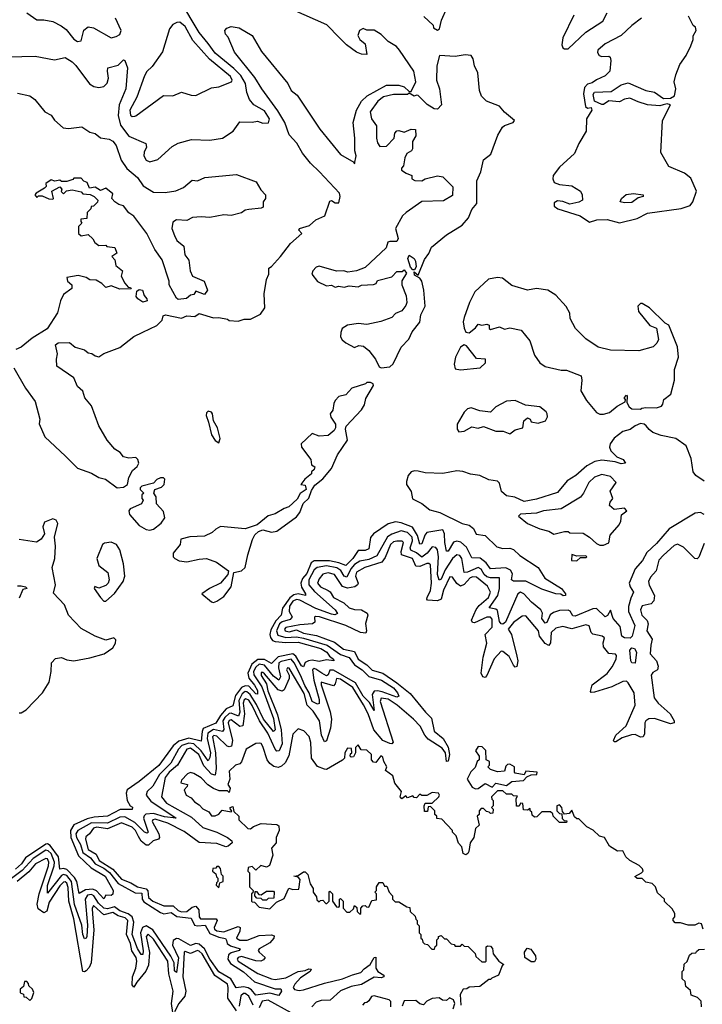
# Model space of a CAD drawing. Extents: x 2604950 to 2749250, y 940531 to 1028284.
# Tile 131 of 220: x 2671288 to 2675155, y 977790 to 983367. Entities that reach past the tile are written whole.
import ezdxf

# ---------------------------------------------------------------- set-up
doc = ezdxf.new("R2010")
doc.units = 0

msp = doc.modelspace()

# ---------------------------------------------------------------- linework, layer by layer
at = {"layer": '0CON05XD'}
for points in [[(2671225, 983156.4), (2671375, 983160), (2671485, 983140), (2671545, 983152), (2671585, 983127.5), (2671605, 983107.5), (2671683.3, 983003.3), (2671708.3, 982988.3), (2671735, 982981.9), (2671765, 982989.2), (2671783, 983007), (2671790.8, 983035), (2671784.1, 983075.9), (2671787.5, 983095), (2671845, 983110), (2671875, 983140), (2671882.5, 983135), (2671898.8, 983095), (2671889.4, 982975), (2671851.2, 982885), (2671845.3, 982825), (2671858.7, 982768.7), (2671905, 982706.5), (2672002.5, 982665), (2672006.7, 982645), (2671993, 982617), (2671990, 982595), (2672005, 982570.8), (2672025, 982561.4), (2672070, 982575), (2672152.1, 982647.9), (2672185, 982668), (2672261.7, 982688.3), (2672364.5, 982684.5), (2672436.2, 982695), (2672496.7, 982735), (2672535, 982787.5), (2672605, 982786.2), (2672635, 982792.5), (2672665, 982780), (2672696.9, 982783.1), (2672703.1, 982805), (2672675, 982850.6), (2672615, 982883.8), (2672588.8, 982915), (2672574.4, 982954.4), (2672566.9, 983005), (2672539.9, 983049.9), (2672501.2, 983091.2), (2672395, 983177.5), (2672355, 983232.7), (2672304.6, 983295), (2672195, 983480)], [(2671546.7, 980895), (2671615.8, 980825.8), (2671695, 980798.8), (2671735, 980774), (2671773.6, 980763.6), (2671840, 980715), (2671875, 980720), (2671897.5, 980735), (2671906.7, 980773.3), (2671926.4, 980813.6), (2671953, 980837), (2671962.5, 980855), (2671956.7, 980875), (2671945, 980886.2), (2671905, 980882.5), (2671875, 980890), (2671856.7, 980915), (2671827.5, 980935), (2671782.5, 980985), (2671736.1, 981066.1), (2671695, 981180), (2671657.5, 981225), (2671645, 981262.5), (2671615, 981290), (2671595, 981337.5), (2671498.8, 981405), (2671496.1, 981443.9), (2671501.2, 981475), (2671490, 981525), (2671505, 981537.5), (2671569.3, 981539.3), (2671602.3, 981512.3), (2671655, 981496.7), (2671675, 981480), (2671697, 981477), (2671715, 981462.5), (2671735, 981456.7), (2671765, 981476.7), (2671855, 981510.8), (2671935, 981572), (2671985, 981596.7), (2672065, 981634), (2672093.8, 981665), (2672101.2, 981688.8), (2672113.9, 981696.1), (2672205, 981676.7), (2672235, 981690), (2672280, 981685), (2672305, 981702.5), (2672385, 981677.5), (2672415, 981680), (2672465, 981670), (2672475, 981662.5), (2672525, 981660), (2672559.3, 981670.7), (2672595, 981670.8), (2672651.7, 981698.3), (2672676.2, 981735), (2672672.2, 981815), (2672685.5, 981895), (2672698.9, 981925), (2672700, 981960), (2672715, 981969.2), (2672765.3, 982024.7), (2672821.6, 982098.4), (2672886.2, 982155), (2672868.8, 982175), (2672873.3, 982185), (2672929.2, 982200.8), (2672965.8, 982234.2), (2673016.7, 982255), (2673045, 982338.8), (2673055, 982343.3), (2673075, 982330), (2673095, 982330), (2673103.9, 982366.1), (2673099.2, 982385), (2672986, 982505), (2672934.2, 982555), (2672890.3, 982610.3), (2672857.4, 982667.4), (2672814.3, 982714.3), (2672790.5, 982785), (2672750.2, 982850.2), (2672659.4, 982975), (2672620, 983040), (2672505, 983182), (2672468, 983268), (2672453.3, 983285), (2672450, 983305), (2672461.7, 983318.3), (2672485, 983327.5), (2672531.7, 983321.7), (2672605, 983277.5), (2672657, 983187), (2672806.2, 983005), (2672826.2, 982965), (2672860, 982940), (2672987.3, 982747.3), (2673105, 982603.8), (2673180, 982560), (2673185, 982550), (2673194, 982595), (2673185.8, 982625), (2673187.1, 982695), (2673176.1, 982783.9), (2673195.7, 982854.3), (2673225, 982906.2), (2673256.2, 982935), (2673365, 982996.7), (2673435, 982996.7), (2673465, 982986.2), (2673495, 982960), (2673505, 982960), (2673531.2, 983015), (2673520, 983075), (2673440, 983195), (2673422.5, 983215), (2673375, 983243.3), (2673335, 983282.5), (2673295, 983306.7), (2673255, 983306.7), (2673233.6, 983316.4), (2673213.6, 983306.4), (2673203, 983277), (2673214.1, 983254.1), (2673245, 983230), (2673255, 983170), (2673225, 983172.5), (2673195, 983183.3), (2673138.8, 983225), (2673100, 983265), (2673028.1, 983338.1), (2672771.7, 983451.7)], [(2673577.5, 983385), (2673630, 983335), (2673631.7, 983321.7), (2673655, 983307.5), (2673666.2, 983315), (2673678, 983365), (2673709.2, 983435)], [(2671327.5, 983405), (2671385, 983366.7), (2671425, 983366.2), (2671475, 983356.2), (2671522.9, 983332.9), (2671551.2, 983311.2), (2671595, 983256.2), (2671615, 983244), (2671635, 983247.5), (2671651.7, 983308.3), (2671675, 983326.2), (2671705, 983320), (2671805, 983264), (2671835, 983272), (2671855, 983283.3), (2671862, 983305), (2671830.8, 983375)], [(2674810, 983375), (2674755, 983333.8), (2674695, 983277.1), (2674605, 983230.8), (2674564, 983195), (2674561.7, 983181.7), (2674570, 983165), (2674585, 983157.5), (2674625, 983160), (2674632.5, 983155), (2674637.5, 983135), (2674631.2, 983075), (2674605, 983048.8), (2674555, 983026.2), (2674531.7, 983008.3), (2674505, 983001.2), (2674488, 982982), (2674482.7, 982947.3), (2674492.9, 982875), (2674505, 982865.5), (2674525, 982868.8), (2674529.5, 982855), (2674499.1, 982805), (2674497.1, 982735), (2674455.6, 982665), (2674431.8, 982608.2), (2674345, 982531.1), (2674310, 982485), (2674307.8, 982465), (2674315, 982444), (2674345, 982434), (2674415, 982425.6), (2674464, 982395), (2674474.2, 982375), (2674476.2, 982345), (2674455, 982332.5), (2674405, 982321.2), (2674365, 982336.9), (2674335, 982340.8), (2674315, 982330), (2674315, 982310), (2674335.6, 982295.6), (2674463.3, 982255), (2674515, 982220), (2674557.2, 982232.8), (2674615, 982234.5), (2674685, 982216.7), (2674785, 982241.4), (2674845, 982270.5), (2675035, 982297.8), (2675087.1, 982315), (2675100.5, 982335), (2675121.4, 982395), (2675089.1, 982469.1), (2675055, 982497.1), (2674965.7, 982535.7), (2674920, 982615), (2674928.9, 982795), (2674975.7, 982885), (2674955, 982890.9), (2674933.8, 982885)], [(2674427.6, 983392.4), (2674364, 983265), (2674360, 983225), (2674365, 983207.5), (2674375, 983201.2), (2674395, 983201.2), (2674495, 983296.2), (2674590.9, 983359.1), (2674615.8, 983405)], [(2674933.8, 982885), (2674915, 982878.9), (2674845, 982885.5), (2674790.7, 982900.7), (2674745, 982922.1), (2674715, 982917.5), (2674685, 982900.8), (2674625, 982907.3), (2674595, 982886.7), (2674585, 982886.2), (2674544.5, 982904.5), (2674537, 982943), (2674545, 982956), (2674639.5, 982960.5), (2674695, 982997.5), (2674735, 983010), (2674835, 982966.4), (2674885, 982957.1), (2674935, 982921.1), (2674975, 982922.5), (2674997.8, 982935), (2675004.4, 982975), (2674995.6, 983015), (2675004.2, 983055), (2675027.5, 983112.5), (2675063.8, 983165), (2675090.7, 983219.3), (2675102.5, 983255), (2675102.5, 983275), (2675120, 983305), (2675116.7, 983325), (2675104, 983334), (2675076.1, 983386.1)], [(2671925, 982819.2), (2671939.1, 982820.9), (2671945, 982822.9), (2672103.1, 982936.9), (2672155, 982936.2), (2672205, 982956.2), (2672258.8, 982938.8), (2672285, 982937.5), (2672375, 982980), (2672415, 982985.7), (2672488, 983015), (2672491.4, 983025), (2672482.2, 983045), (2672362.7, 983142.7), (2672268.3, 983248.3), (2672225, 983327.8), (2672195, 983353.8), (2672178.3, 983351.7), (2672155, 983338.8), (2672135.6, 983315), (2672096.2, 983185), (2672038.4, 983101.6), (2672007.4, 983072.6), (2671995, 983049.2), (2671951.3, 982928.7), (2671911.8, 982855), (2671915.6, 982825.6), (2671925, 982819.2)], [(2673335.9, 981395.9), (2673385, 981400), (2673402.7, 981417.3), (2673448.6, 981511.4), (2673493, 981557), (2673511.2, 981598.8), (2673555, 981653.3), (2673560, 981695), (2673584.4, 981745), (2673577.3, 981835), (2673566.7, 981885), (2673555, 981903.3), (2673525, 981920), (2673521.7, 981938.3), (2673545, 981920), (2673580.5, 982009.5), (2673605, 982043.3), (2673620.9, 982079.1), (2673705, 982147.8), (2673795, 982203.6), (2673829.5, 982245), (2673848.6, 982291.4), (2673878, 982325), (2673878.2, 982455), (2673900.4, 982505), (2673915, 982572.5), (2673957.5, 982605), (2673997.2, 982712.8), (2674022.7, 982757.3), (2674035, 982768.1), (2674082.5, 982785), (2674090, 982795), (2674033.4, 982843.4), (2674005, 982877.5), (2673932.5, 982905), (2673903.8, 982933.8), (2673892.3, 982965), (2673883.5, 983065), (2673863.6, 983105), (2673856, 983146), (2673845, 983164.3), (2673811.7, 983168.3), (2673755, 983158.1), (2673666.2, 983163.8), (2673650, 983105), (2673648.8, 983025), (2673666, 982975), (2673677.5, 982885), (2673655, 982860), (2673635, 982862.5), (2673596.4, 982886.4), (2673545, 982937.5), (2673535, 982940), (2673523, 982933), (2673495, 982950), (2673485, 982942.5), (2673405, 982943.3), (2673349.3, 982930.7), (2673317.5, 982905), (2673273.3, 982845), (2673280, 982805), (2673310, 982765), (2673310, 982695), (2673315, 982670), (2673328.3, 982648.3), (2673365, 982650), (2673410, 982695), (2673413.3, 982725), (2673425, 982737.5), (2673435, 982740), (2673465, 982730), (2673505, 982747.5), (2673530, 982745), (2673531.7, 982708.3), (2673513, 982677), (2673512.5, 982635), (2673507.5, 982625), (2673481.7, 982608.3), (2673470, 982585), (2673461.7, 982538.3), (2673450, 982525), (2673450, 982515), (2673476.7, 982496.7), (2673510, 982485), (2673510, 982465), (2673527, 982457), (2673565, 982453.3), (2673585, 982466.2), (2673655, 982482.5), (2673685, 982477.5), (2673740.7, 982420.7), (2673739.3, 982370.7), (2673688.3, 982341.7), (2673565, 982336.7), (2673477.5, 982275), (2673456.7, 982255), (2673416.2, 982185), (2673432.5, 982127.5), (2673425, 982110), (2673385, 982111.4), (2673373.8, 982106.2), (2673363.3, 982075), (2673245, 981963.3), (2673195, 981943.8), (2673146.4, 981936.4), (2673123.9, 981943.9), (2673081.7, 981941.7), (2672985, 981971.2), (2672967.5, 981965), (2672947.5, 981945), (2672942.5, 981925), (2672973.9, 981883.9), (2673025, 981860), (2673055, 981862.5), (2673075, 981852.5), (2673095, 981857.5), (2673125, 981852.5), (2673155, 981860), (2673205, 981853.8), (2673225, 981862.5), (2673293, 981867), (2673306.4, 981873.6), (2673315, 981890), (2673395, 981910), (2673425, 981940), (2673455, 981940), (2673465, 981950), (2673478.3, 981931.7), (2673453, 981887), (2673452.5, 981865), (2673476.4, 981803.6), (2673481.2, 981765), (2673475, 981747.5), (2673451.7, 981718.3), (2673416.4, 981703.6), (2673395, 981680.8), (2673332.7, 981657.3), (2673255, 981640), (2673206.1, 981646.1), (2673145, 981636.2), (2673115, 981617.5), (2673106.7, 981595), (2673105, 981570), (2673114.1, 981554.1), (2673135, 981537.5), (2673185, 981510), (2673208.3, 981521.7), (2673235, 981517.5), (2673265, 981493.3), (2673304.1, 981444.1), (2673325, 981401.2), (2673335.9, 981395.9)], [(2671275, 982950), (2671345.8, 982935.8), (2671373.8, 982915), (2671430, 982845), (2671466.4, 982826.4), (2671485, 982797.5), (2671533.9, 982753.9), (2671565, 982751.2), (2671639.3, 982759.3), (2671685, 982730), (2671715, 982722.5), (2671745, 982697.5), (2671795, 982690), (2671815, 982678.8), (2671833.8, 982655), (2671861.7, 982571.7), (2671894.4, 982524.4), (2671955, 982473.8), (2671986.7, 982425), (2672045, 982390), (2672112.1, 982387.9), (2672172.3, 982397.7), (2672215, 982416.7), (2672265, 982457.5), (2672295, 982453.3), (2672337, 982473), (2672515, 982490), (2672628, 982448), (2672653.9, 982403.9), (2672680, 982375), (2672680, 982355), (2672667.5, 982335), (2672667.5, 982305), (2672655, 982300), (2672585, 982292.5), (2672565, 982287.5), (2672545, 982273.3), (2672485, 982257.5), (2672445, 982261.2), (2672365, 982246.2), (2672315, 982251.2), (2672266.4, 982246.4), (2672235, 982230), (2672175, 982232.5), (2672155, 982220), (2672150, 982185), (2672164.2, 982144.2), (2672177, 982117), (2672216.7, 982085), (2672223.3, 982035), (2672246.7, 982005), (2672252.5, 981945), (2672267.5, 981915), (2672333.3, 981885), (2672352.5, 981835), (2672335, 981810), (2672285, 981830), (2672275, 981810), (2672255, 981807.5), (2672231.7, 981788.3), (2672185, 981782.5), (2672175, 981790), (2672134.2, 981864.2), (2672133.8, 981885), (2672095, 982006.7), (2672053.8, 982065), (2672008.8, 982155), (2671935, 982253.3), (2671905, 982272.5), (2671875, 982312.5), (2671849.3, 982319.3), (2671827.5, 982335), (2671810, 982355), (2671815, 982380), (2671775, 982412.5), (2671745, 982400), (2671715, 982417.5), (2671683, 982413), (2671670, 982445), (2671651.7, 982451.7), (2671635, 982470), (2671595, 982470), (2671588.3, 982461.7), (2671555, 982450), (2671525, 982450), (2671515, 982457.5), (2671487, 982453), (2671465, 982460), (2671435, 982440), (2671437.5, 982422.5), (2671428.3, 982411.7), (2671380, 982385), (2671372.5, 982375), (2671385, 982360), (2671395, 982370), (2671415, 982370), (2671453, 982353), (2671475, 982350), (2671480, 982355), (2671470, 982395), (2671515, 982420), (2671527, 982407), (2671523, 982393), (2671535, 982380), (2671553, 982397), (2671585, 982402.5), (2671635, 982392.5), (2671645, 982380), (2671687, 982377), (2671710, 982365), (2671730, 982345), (2671727.5, 982332.5), (2671705, 982310), (2671691.7, 982308.3), (2671690, 982295), (2671670, 982275), (2671668.3, 982241.7), (2671633, 982237), (2671633, 982223), (2671640, 982215), (2671620, 982195), (2671620, 982155), (2671635, 982142.5), (2671675, 982150), (2671702.5, 982125), (2671712.5, 982105), (2671735, 982087.5), (2671775, 982090), (2671781.7, 982081.7), (2671827, 982077), (2671837.5, 982045), (2671810, 982025), (2671827, 982007), (2671832.5, 981975), (2671870, 981945), (2671862.5, 981915), (2671883.8, 981873.8), (2671901.7, 981851.7), (2671915, 981850), (2671918.3, 981841.7), (2671855, 981840), (2671805, 981860), (2671775, 981850), (2671753, 981873), (2671721.7, 981891.7), (2671685, 981893.8), (2671665, 981906.7), (2671618.3, 981918.3), (2671555, 981907.5), (2671557.5, 981885), (2671583.3, 981865), (2671583.3, 981845), (2671535, 981810), (2671518.1, 981775), (2671502.6, 981707.4), (2671443.3, 981616.7), (2671357.7, 981562.3), (2671295, 981511.2), (2671265, 981498)], [(2674715, 982328.8), (2674690, 982335), (2674697.5, 982355), (2674723.9, 982376.1), (2674765, 982382.5), (2674820, 982375), (2674820, 982365), (2674791.7, 982358.3), (2674755, 982332), (2674715, 982328.8)], [(2673525, 981950), (2673515, 981950), (2673502.5, 981965), (2673486.7, 982015), (2673495, 982032.5), (2673522.5, 982015), (2673530, 982000), (2673533, 981967), (2673525, 981950)], [(2674575, 981132), (2674595, 981133.3), (2674628.3, 981141.7), (2674671.7, 981178.3), (2674718.3, 981201.7), (2674720, 981215), (2674712.5, 981225), (2674725, 981240), (2674730, 981235), (2674728.3, 981198.3), (2674740, 981175), (2674755, 981162.5), (2674805, 981160), (2674813, 981167), (2674835, 981170), (2674895, 981167.5), (2674923, 981177), (2674931.7, 981188.3), (2674937.5, 981215), (2674976.7, 981245), (2674997.5, 981325), (2674998.1, 981385), (2675020, 981455), (2675014.4, 981514.4), (2674965, 981637.5), (2674945, 981647.5), (2674856.2, 981735), (2674815, 981760), (2674805, 981760), (2674790, 981745), (2674793.3, 981715), (2674857.5, 981635), (2674895, 981620), (2674906.7, 981555), (2674896.7, 981535), (2674875.7, 981514.3), (2674795, 981490.6), (2674635, 981495.7), (2674565, 981511.4), (2674495, 981559.2), (2674437, 981617), (2674406.2, 981675), (2674404, 981704), (2674383, 981743), (2674325.7, 981805.7), (2674280, 981835), (2674215, 981844.6), (2674165, 981835.4), (2674075, 981861.9), (2674022.1, 981902.1), (2673995, 981907.1), (2673943.6, 981896.4), (2673867.1, 981825), (2673835.8, 981765), (2673805, 981680), (2673800.5, 981655), (2673805, 981620), (2673815, 981596.7), (2673835, 981592.5), (2673869.3, 981620.7), (2673885, 981642.5), (2673905, 981637.5), (2673935, 981642.5), (2673947, 981637), (2673948.3, 981618.3), (2673955, 981612.5), (2674005, 981627.5), (2674033.8, 981613.8), (2674065, 981621.2), (2674128.8, 981608.8), (2674178.3, 981548.3), (2674205, 981467.5), (2674233.9, 981423.9), (2674265, 981402.5), (2674355, 981381.2), (2674385, 981381.2), (2674469.3, 981349.3), (2674473.3, 981325), (2674466.2, 981265), (2674499.7, 981209.7), (2674555, 981142), (2674575, 981132)], [(2671985, 981767.5), (2671957.5, 981785), (2671948.3, 981798.3), (2671950.7, 981829.3), (2671965, 981838.8), (2671982.5, 981835), (2671992.5, 981805), (2672007.5, 981785), (2672010, 981775), (2672005, 981772.5), (2671985, 981767.5)], [(2673785, 981384.3), (2673895.8, 981394.2), (2673926.1, 981423.9), (2673926.7, 981445), (2673875, 981448.8), (2673819.5, 981519.5), (2673805, 981526), (2673785, 981511.2), (2673755.8, 981455), (2673750, 981415), (2673755, 981388.8), (2673785, 981384.3)], [(2671254.5, 981394.5), (2671320.3, 981280.3), (2671375.7, 981205), (2671401.2, 981105), (2671398.3, 981078.3), (2671430, 981005), (2671546.7, 980895)], [(2672385, 980066.7), (2672405, 980073.8), (2672445, 980100), (2672485.5, 980155), (2672500, 980235), (2672545, 980244.3), (2672565, 980264.2), (2672579.7, 980335), (2672606.4, 980423.6), (2672620.6, 980449.4), (2672641.4, 980468.6), (2672665, 980476.7), (2672715, 980464.5), (2672745, 980470.5), (2672855, 980551.4), (2672875, 980576.2), (2672894.2, 980625.8), (2672925, 980657.5), (2672940, 980700), (2672959.2, 980730.8), (2673005, 980766.2), (2673054.2, 980825), (2673088.1, 980901.9), (2673145.6, 980985), (2673133, 981047), (2673136.7, 981065), (2673225, 981156.2), (2673240.8, 981185), (2673248.3, 981221.7), (2673292.5, 981295), (2673290, 981305), (2673275, 981312.5), (2673255, 981312.5), (2673246.4, 981303.6), (2673169.3, 981280.7), (2673135, 981242.5), (2673095, 981232.5), (2673075, 981210), (2673067, 981193), (2673062.5, 981155), (2673047.5, 981135), (2673050, 981115), (2673077.5, 981075), (2673077.5, 981055), (2673069.3, 981040.7), (2673035, 981012.5), (2672985, 981007.5), (2672945, 981022.5), (2672882.5, 980965), (2672883.3, 980945), (2672937.5, 980875), (2672940, 980845), (2672960, 980835), (2672955, 980820), (2672940, 980805), (2672940, 980795), (2672902.5, 980765), (2672880, 980735), (2672905, 980730), (2672910, 980705), (2672876.7, 980683.3), (2672859.3, 980650.7), (2672812.5, 980607.5), (2672785, 980598.8), (2672735, 980568.8), (2672695, 980556), (2672633.6, 980506.4), (2672565, 980483.3), (2672425, 980495.7), (2672398.3, 980481.7), (2672378.3, 980461.7), (2672335, 980441.4), (2672252.3, 980437.7), (2672200, 980425), (2672197.5, 980395), (2672156.2, 980345), (2672156.7, 980325), (2672166.2, 980315), (2672191.1, 980301.1), (2672235, 980295.6), (2672305, 980311.9), (2672345, 980314.4), (2672403.4, 980293.4), (2672470, 980245), (2672467.5, 980225), (2672424.5, 980175.5), (2672363.3, 980145), (2672320, 980115), (2672375, 980070), (2672385, 980066.7)], [(2674065, 981021.2), (2674095, 981043.3), (2674137.5, 981055), (2674143.3, 981095), (2674165, 981112.5), (2674180, 981105), (2674185, 981090), (2674225, 981082.5), (2674266, 981094), (2674277, 981117), (2674276.7, 981135), (2674270, 981145), (2674235, 981173.8), (2674153.9, 981183.9), (2674095, 981209.2), (2674045, 981206.2), (2673985.9, 981174.1), (2673955, 981143.3), (2673895, 981151.2), (2673845, 981167.5), (2673825, 981162), (2673805, 981143.8), (2673766.7, 981075), (2673767, 981047), (2673775, 981033.3), (2673805, 981036.7), (2673848.3, 981061.7), (2673885, 981053.3), (2673915, 981062.5), (2673985, 981036), (2674026.1, 981036.1), (2674065, 981021.2)], [(2672415, 980970), (2672422.5, 980995), (2672408, 981055), (2672386.2, 981095), (2672380, 981135), (2672373.6, 981143.6), (2672355, 981150), (2672345, 981140), (2672343.8, 981125), (2672358, 981088), (2672373.8, 981015), (2672395, 980982.5), (2672415, 980970)], [(2675165, 980753.8), (2675119.2, 980785), (2675103.9, 980805), (2675091.9, 980881.9), (2675063.5, 980953.5), (2675005, 980995.6), (2674921.4, 981011.4), (2674875, 981028.9), (2674853.1, 981045), (2674837, 981067), (2674825, 981076.7), (2674805, 981078.8), (2674774.2, 981065.8), (2674746.2, 981045), (2674705, 981033.5), (2674655, 980997.1), (2674632.9, 980965), (2674630, 980945), (2674636.2, 980925), (2674671.1, 980891.1), (2674706.7, 980875), (2674720, 980855), (2674695, 980850.6), (2674662.1, 980862.1), (2674585, 980872.9), (2674545.3, 980864.7), (2674500.9, 980839.1), (2674437.8, 980785), (2674390, 980755), (2674335, 980689.4), (2674215, 980651.6), (2674145, 980638.8), (2674092, 980662), (2674045, 980670.4), (2674016.7, 980695), (2674005, 980742.5), (2673995, 980753.8), (2673945, 980760), (2673895, 980784.5), (2673842.1, 980792.1), (2673798.3, 980808.3), (2673765, 980810.7), (2673685, 980797.3), (2673585, 980801.1), (2673545, 980809.1), (2673525, 980812), (2673504.8, 980805.2), (2673489.2, 980785), (2673479.7, 980750.3), (2673479.7, 980735), (2673505, 980694.2), (2673513.9, 980653.9), (2673565, 980626.4), (2673610.7, 980590.7), (2673668.6, 980575), (2673793.7, 980513.7), (2673835, 980503.5), (2673857.8, 980485), (2673873.3, 980453.3), (2673925, 980445.3), (2673990.5, 980380.5), (2674025, 980372.1), (2674065, 980373.4), (2674085, 980365.3), (2674121.4, 980331.4), (2674225.4, 980265), (2674263.2, 980203.2), (2674358, 980145), (2674380, 980115), (2674380, 980105), (2674367, 980103), (2674353.3, 980113.3), (2674324.3, 980114.3), (2674245, 980141.8), (2674155, 980187.5), (2674085, 980185.8), (2674074.4, 980194.4), (2674078.7, 980228.7), (2674068.8, 980248.8), (2674041.4, 980261.4), (2673955, 980256.8), (2673930.5, 980290.5), (2673897.2, 980317.2), (2673849.1, 980319.1), (2673818.4, 980378.4), (2673786.7, 980406.7), (2673765, 980412.4), (2673745, 980408), (2673715, 980357.5), (2673705, 980356.7), (2673695.3, 980405), (2673694.4, 980454.4), (2673685, 980477.5), (2673595, 980461.5), (2673583.1, 980446.9), (2673565, 980398.8), (2673555, 980396.2), (2673541.9, 980445), (2673512.3, 980492.3), (2673448, 980518), (2673416.9, 980523.1), (2673375, 980511.1), (2673292.5, 980455), (2673275.6, 980434.4), (2673265, 980370), (2673245, 980360.5), (2673205, 980359.5), (2673175.8, 980315), (2673135.6, 980275), (2673095, 980291.1), (2673041.9, 980301.9), (2672955, 980301.3), (2672939.6, 980290.4), (2672915, 980230.9), (2672889, 980201), (2672879.5, 980175), (2672883.4, 980153.4), (2672906.5, 980115), (2672906.2, 980105), (2672865, 980115.3), (2672841, 980109), (2672817.5, 980092.5), (2672777, 980033), (2672769.3, 979995), (2672738.7, 979961.3), (2672709.5, 979910.5), (2672703.9, 979885), (2672708, 979868), (2672720.6, 979850.6), (2672734.8, 979844.8), (2672795, 979839), (2672865, 979841.2), (2672992.9, 979805), (2673027.9, 979785), (2673042.8, 979762.8), (2673065.8, 979745), (2673066.7, 979735), (2673025, 979741.1), (2672985, 979732.5), (2672945, 979738.8), (2672924.1, 979735.9), (2672905, 979725.6), (2672895, 979702), (2672885, 979707.8), (2672852.7, 979762.7), (2672835, 979774.4), (2672751.8, 979758.2), (2672715, 979720), (2672673.8, 979743.8), (2672637.2, 979742.8), (2672603, 979717), (2672579.3, 979665), (2672586.6, 979636.6), (2672617.7, 979597.7), (2672635, 979567.1), (2672635, 979546.2), (2672625, 979548.8), (2672585, 979591.4), (2672565, 979594.1), (2672545.1, 979584.9), (2672510.3, 979539.7), (2672495, 979480.9), (2672456.9, 979463.1), (2672424.5, 979425.5), (2672398.1, 979381.9), (2672327.8, 979352.2), (2672320.7, 979335), (2672315, 979280.6), (2672245, 979297.8), (2672189.4, 979280.6), (2672156.9, 979253.1), (2672075, 979143.3), (2671965, 979052.7), (2671896, 979005), (2671890, 978985), (2671896.2, 978945), (2671913.3, 978915), (2671926.1, 978906.1), (2671925, 978894.2), (2671856.5, 978893.5), (2671785, 978856), (2671710.3, 978849.7), (2671670.4, 978839.6), (2671593.8, 978806.2), (2671575, 978774), (2671576.6, 978735), (2671621.5, 978631.5), (2671693, 978563), (2671771.1, 978515), (2671816.7, 978435), (2671816.1, 978413.9), (2671805, 978406.7), (2671775, 978407.5), (2671765, 978387.5), (2671722, 978432), (2671701.7, 978441.7), (2671660.9, 978439.1), (2671625, 978418), (2671610.5, 978485), (2671598.7, 978508.7), (2671555, 978554.3), (2671535, 978559.7), (2671515, 978555.7), (2671507.8, 978625), (2671459.7, 978689.7), (2671445, 978698.6), (2671435, 978696.7), (2671320.9, 978619.1), (2671298.6, 978585), (2671264, 978555)], [(2672025, 980475.6), (2672045, 980481.9), (2672089.4, 980515), (2672109.1, 980545), (2672102, 980582), (2672063.3, 980625), (2672060, 980665), (2672047.5, 980685), (2672053.6, 980706.4), (2672090.7, 980719.3), (2672106.7, 980735), (2672110, 980765), (2672101.7, 980771.7), (2672085, 980772.5), (2672065, 980762.5), (2672045, 980742.5), (2671980, 980725), (2671970, 980715), (2671970, 980705), (2671990, 980685), (2671980, 980675), (2671980, 980655), (2671987.5, 980645), (2671977.5, 980625), (2671913.9, 980596.1), (2671906.2, 980585), (2671910, 980565), (2671965, 980502.2), (2672005, 980479.4), (2672025, 980475.6)], [(2674595, 980390), (2674626.1, 980403.9), (2674633, 980447), (2674683.3, 980505), (2674693, 980527), (2674697.5, 980562.5), (2674727.5, 980585), (2674715, 980600), (2674655, 980592.5), (2674630, 980615), (2674632.5, 980635), (2674647.5, 980655), (2674633, 980697), (2674666.7, 980745), (2674635, 980779.2), (2674585, 980790.8), (2674543.8, 980775), (2674511.2, 980745), (2674482.5, 980685), (2674465, 980663.3), (2674355, 980596.7), (2674255, 980584.3), (2674215, 980572), (2674125, 980565.8), (2674113.3, 980555), (2674164.1, 980514.1), (2674235, 980483.3), (2674285, 980470), (2674313.3, 980453.3), (2674375, 980467.5), (2674395, 980467.5), (2674405, 980460), (2674479.3, 980459.3), (2674516.1, 980436.1), (2674555, 980400), (2674575, 980390), (2674595, 980390)], [(2671285, 979440), (2671295, 979440), (2671325, 979457.5), (2671416.1, 979553.9), (2671454.5, 979615), (2671466.7, 979675), (2671467.5, 979725), (2671491.1, 979748.9), (2671525, 979754.2), (2671555, 979742), (2671595, 979735.7), (2671685, 979752), (2671766.2, 979775), (2671815, 979810), (2671831.2, 979835), (2671832.5, 979855), (2671820, 979865), (2671775, 979853.3), (2671714.3, 979874.3), (2671635, 979919.2), (2671563.8, 979995), (2671542.3, 980052.3), (2671478.3, 980118.3), (2671490, 980165), (2671470.9, 980265), (2671486.9, 980315), (2671489.6, 980385), (2671484, 980435), (2671503.6, 980513.6), (2671495, 980532.5), (2671475, 980540), (2671428.6, 980521.4), (2671419.2, 980495), (2671428.8, 980455), (2671408.8, 980425), (2671382.7, 980407.3), (2671285, 980422.2)], [(2675165, 980564), (2675145, 980576), (2675115, 980571.4), (2674967, 980483), (2674895, 980400), (2674840.6, 980349.4), (2674816.9, 980303.1), (2674775, 980256.7), (2674741.4, 980175), (2674745.7, 980155), (2674765.6, 980125), (2674749.3, 980090.7), (2674736.9, 980043.1), (2674736.2, 980015), (2674771.8, 979935), (2674757.7, 979875), (2674746.7, 979863.3), (2674715, 979864.8), (2674698.7, 979875), (2674690.1, 979930.1), (2674649.5, 979975), (2674635, 980022.5), (2674617.9, 979992.1), (2674605, 979984.2), (2674555, 980031.5), (2674535, 980029.1), (2674435, 979988.9), (2674421.2, 979991.2), (2674405.9, 980015.9), (2674395, 980021.5), (2674345, 980019.6), (2674311.7, 980008.3), (2674293.7, 979996.3), (2674275, 979952.9), (2674265, 979948.1), (2674246.2, 979975), (2674248.8, 980005), (2674239.6, 980025), (2674187.6, 980067.6), (2674142.9, 980115), (2674125, 980124.4), (2674109.5, 980115), (2674040, 979955), (2674025, 979943.8), (2674015, 979944.4), (2674005, 979957.5), (2673995, 980019.6), (2673985, 980027.4), (2673948, 980035), (2673997, 980105), (2674006.2, 980145), (2674005.4, 980205.4), (2673955, 980204.8), (2673935, 980211.7), (2673919.5, 980225), (2673902.3, 980255), (2673885, 980264.2), (2673825, 980238.4), (2673805, 980236.7), (2673791.8, 980315), (2673781.5, 980331.5), (2673765, 980336.4), (2673739.8, 980315), (2673698.7, 980251.3), (2673675, 980197.9), (2673665, 980191.4), (2673654.5, 980224.5), (2673659.6, 980325), (2673654.1, 980364.1), (2673645, 980376.9), (2673625, 980380.5), (2673595.3, 980345), (2673565, 980323.2), (2673535, 980347.8), (2673503.2, 980363.2), (2673500.2, 980375), (2673513.4, 980415), (2673510.4, 980435), (2673485, 980462.9), (2673449.1, 980470.9), (2673395, 980453.4), (2673371.6, 980438.4), (2673310.2, 980329.8), (2673265, 980309.3), (2673215, 980300.4), (2673185, 980280.4), (2673164.4, 980255.6), (2673140.9, 980209.1), (2673125, 980214.7), (2673106.6, 980246.6), (2673085, 980261.4), (2673025, 980273.8), (2672972.3, 980265), (2672955, 980250.6), (2672924.8, 980195), (2672925.2, 980165), (2672957.5, 980127.5), (2673075.5, 980025), (2673087.4, 980002.6), (2673073.6, 979996.4), (2673055, 979999.5), (2672965, 980032.1), (2672875, 980078.5), (2672855, 980083.2), (2672835, 980074.1), (2672816, 980045), (2672814, 980015), (2672831.1, 979985), (2672819.1, 979969.1), (2672775, 979956.7), (2672760, 979945), (2672742.4, 979905), (2672750.5, 979880.5), (2672795, 979868.4), (2672855, 979870.8), (2672895, 979863.4), (2673029.3, 979825), (2673105, 979770.8), (2673155.1, 979755.1), (2673183.5, 979713.5), (2673228.4, 979685), (2673265, 979647.5), (2673337.3, 979625), (2673405, 979582.2), (2673428.8, 979555), (2673435.7, 979535), (2673425, 979530.5), (2673340.6, 979560.6), (2673315, 979566), (2673295, 979562.9), (2673283.8, 979545), (2673295, 979453.8), (2673268.8, 979498.8), (2673234.1, 979535), (2673190.7, 979610.7), (2673065, 979682.6), (2673045, 979681.8), (2673034.6, 979655.4), (2673025, 979650), (2672999.4, 979665), (2672965, 979688.9), (2672955, 979691.5), (2672946.2, 979683.8), (2672953.7, 979625), (2672983.6, 979516.4), (2672985, 979493.3), (2672975, 979489.1), (2672944, 979505), (2672928.3, 979555), (2672902.4, 979595), (2672878.9, 979655), (2672843, 979725), (2672825, 979744.5), (2672768.1, 979731.9), (2672756.6, 979723.4), (2672753.7, 979695), (2672765.2, 979645), (2672755, 979626.4), (2672725, 979648.7), (2672675, 979710.5), (2672645, 979715.7), (2672625, 979700.4), (2672612.8, 979675), (2672615, 979655.6), (2672658.6, 979588.6), (2672725, 979409.1), (2672734.5, 979345.5), (2672725, 979335.7), (2672669.1, 979405), (2672628.8, 979488.8), (2672593.3, 979545), (2672575, 979560.3), (2672565, 979561.3), (2672548.8, 979548.8), (2672530, 979510), (2672534.5, 979445), (2672527.3, 979422.7), (2672485, 979438.2), (2672475, 979436.6), (2672450.6, 979415), (2672438.6, 979395), (2672443.4, 979346.6), (2672437.5, 979335), (2672385, 979345.9), (2672353, 979325), (2672349.4, 979295), (2672369.1, 979215), (2672365, 979187.1), (2672355, 979169.4), (2672316.1, 979226.1), (2672274.9, 979264.9), (2672245, 979269.1), (2672207.1, 979255), (2672186.5, 979235), (2672144.3, 979155), (2672078.9, 979091.1), (2672041.1, 979025), (2672008.9, 978995), (2672004.5, 978975), (2672030.3, 978940.3), (2672173.3, 978845), (2672107.3, 978852.7), (2672045, 978870.7), (2672002.4, 978867.6), (2671992, 978858), (2671989.2, 978845), (2672015.4, 978765), (2672010, 978760), (2671995, 978764.5), (2671940.3, 978820.3), (2671882.6, 978852.6), (2671855, 978850.3), (2671785, 978815.2), (2671695, 978818.7), (2671616.4, 978773.6), (2671605, 978755.7), (2671608.7, 978735), (2671632.4, 978695), (2671645, 978650), (2671689, 978619), (2671714.9, 978584.9), (2671765, 978560.3), (2671796.9, 978536.9), (2671844.7, 978474.7), (2671941.7, 978421.7), (2671978.8, 978418.8), (2671982.3, 978385), (2671990.4, 978370.4), (2672085, 978309.5), (2672105, 978301.9), (2672145, 978310.3), (2672177.6, 978287.6), (2672258.5, 978278.5), (2672278.8, 978238.8), (2672295, 978234), (2672338.3, 978238.3), (2672365, 978191.3), (2672415, 978169.8), (2672453.3, 978163.3), (2672458.9, 978151.1), (2672463.9, 978133.9), (2672481, 978121), (2672536.7, 978105), (2672530.6, 978095), (2672485, 978082.1), (2672470.6, 978069.4), (2672466.3, 978045), (2672481.2, 978021.2), (2672555, 977974.6), (2672617.5, 977917.5), (2672735, 977878), (2672767.3, 977877.3), (2672770, 977865), (2672755, 977840), (2672705, 977853.1), (2672625, 977842.5), (2672601.1, 977871.1), (2672582.5, 977882.5), (2672555, 977889.5), (2672513.5, 977883.5), (2672484.4, 977934.4), (2672415, 977973.8), (2672365.6, 978045), (2672335.1, 978105.1), (2672305, 978130.9), (2672285, 978134.5), (2672255, 978123.8), (2672190.1, 978160.1), (2672175, 978162), (2672157.9, 978152.1), (2672153.6, 978125), (2672186.6, 978053.4), (2672175, 977970), (2672165, 977980), (2672162.6, 978025), (2672143.6, 978063.6), (2672041.5, 978211.5), (2672005, 978235.2), (2671984.2, 978225.8), (2671971.4, 978195), (2671987.1, 978092.9), (2671985, 978072), (2671975, 978072.7), (2671955, 978105.5), (2671924.6, 978185), (2671933.6, 978255), (2671925.1, 978285.1), (2671902.6, 978302.6), (2671855, 978319.7), (2671825, 978341.7), (2671785, 978330.7), (2671765, 978334.2), (2671733.8, 978363.8), (2671706.7, 978405), (2671695, 978411.7), (2671671.6, 978408.4), (2671659.3, 978385), (2671672, 978238), (2671667.9, 978175), (2671665, 978164.2), (2671655, 978160.8), (2671645, 978186.2), (2671639.1, 978239.1), (2671597.9, 978355), (2671580.7, 978485), (2671555, 978518.8), (2671535.5, 978524.5), (2671525, 978519.3)], [(2671775, 980072.5), (2671825, 980116.2), (2671873.5, 980185), (2671882.7, 980215), (2671876.5, 980285), (2671855.4, 980365), (2671835.3, 980395.3), (2671805, 980407.5), (2671767.5, 980402.5), (2671755.8, 980394.2), (2671724, 980315), (2671736, 980275), (2671787.1, 980235), (2671794.3, 980195), (2671788, 980175), (2671775, 980161.2), (2671735, 980147.5), (2671713.3, 980156.7), (2671710, 980145), (2671745, 980093.3), (2671765, 980072.5), (2671775, 980072.5)], [(2675165, 980400), (2675135, 980322.5), (2675125, 980313.3), (2675113.3, 980315), (2675048.6, 980378.6), (2675015, 980395.7), (2674995, 980387.8), (2674935, 980333.6), (2674909.6, 980305), (2674894.1, 980245.9), (2674861.3, 980208.7), (2674850.8, 980185), (2674854.7, 980164.7), (2674883.3, 980105), (2674881.1, 980075), (2674865, 980058.1), (2674815, 980047.8), (2674804.6, 980025), (2674811.5, 979995), (2674843.2, 979963.2), (2674847.3, 979945), (2674840, 979905), (2674871.4, 979858.6), (2674862.5, 979825), (2674860, 979775), (2674895, 979735.8), (2674905.6, 979705), (2674902, 979685), (2674875, 979670), (2674865.5, 979654.5), (2674881.5, 979525), (2674904.3, 979495), (2674973.1, 979435), (2674996, 979395), (2674996.2, 979383.8), (2674975, 979378), (2674885, 979409.1), (2674852.9, 979407.1), (2674835, 979395.8), (2674830, 979385), (2674827.5, 979322.5), (2674820, 979305), (2674805, 979302.5), (2674775, 979318.5), (2674753.1, 979316.9), (2674700.6, 979299.4), (2674665, 979276.2), (2674655, 979277.5), (2674652, 979285), (2674665, 979314), (2674723.4, 979366.6), (2674773.8, 979485), (2674768.2, 979555), (2674735, 979611.4), (2674725, 979619.4), (2674705, 979619.1), (2674642.1, 979587.9), (2674545, 979557.1), (2674525.8, 979555.8), (2674521.9, 979561.9), (2674531.3, 979598.7), (2674615, 979663.1), (2674645, 979701.4), (2674667.3, 979745), (2674668.9, 979765), (2674663.6, 979773.6), (2674625, 979777.1), (2674595.5, 979815), (2674593.1, 979836.9), (2674600, 979865), (2674587.5, 979875), (2674535, 979887.1), (2674525.5, 979895.5), (2674513.4, 979933.4), (2674495, 979939.1), (2674415, 979916.9), (2674365, 979929.6), (2674325, 979921.1), (2674297.8, 979895), (2674295, 979837.5), (2674285, 979821.4), (2674265, 979833.3), (2674233.3, 979875), (2674227.1, 979905), (2674155, 979991.1), (2674135, 979988.6), (2674085, 979953.5), (2674054.6, 979915), (2674074.2, 979885), (2674105, 979761.2), (2674109.3, 979735), (2674105, 979703.8), (2674095, 979699.2), (2674085, 979711.4), (2674060.9, 979760.9), (2674025, 979788.9), (2674015, 979789.6), (2673975, 979746.4), (2673935, 979652), (2673925, 979641.9), (2673910.8, 979645), (2673902.3, 979665), (2673914, 979756), (2673934.1, 979835), (2673925.4, 979885), (2673965, 979926), (2673965, 979971.2), (2673955, 979982.9), (2673935, 979982.6), (2673865, 979950), (2673852.1, 979952.1), (2673847.3, 979965), (2673873, 980027), (2673890.3, 980049.7), (2673943.4, 980095), (2673955.3, 980125.3), (2673938.2, 980158.2), (2673875, 980208.7), (2673855, 980211.4), (2673839.5, 980205), (2673805, 980167.1), (2673785, 980157.9), (2673765, 980172.7), (2673740, 980210), (2673725, 980211.4), (2673687.8, 980135), (2673675, 980084.4), (2673655, 980075.3), (2673598.9, 980078.9), (2673593.5, 980085), (2673595.5, 980095), (2673615, 980134.2), (2673621.2, 980175), (2673615, 980278.6), (2673605, 980287.1), (2673595, 980286.8), (2673555, 980269.8), (2673531.3, 980271.3), (2673512.7, 980315), (2673450.9, 980335), (2673447.9, 980355), (2673461.9, 980405), (2673453.6, 980413.6), (2673425, 980414.1), (2673405, 980408.8), (2673388.4, 980395), (2673359, 980321), (2673338.8, 980295), (2673242.9, 980265), (2673195, 980238.2), (2673189.7, 980215), (2673204.6, 980175), (2673201.1, 980165), (2673185.8, 980154.2), (2673145, 980146.6), (2673117.3, 980157.3), (2673072, 980225), (2673035, 980233.3), (2673005, 980225.6), (2672985, 980200.8), (2672974.6, 980175), (2672991.4, 980155), (2673035, 980134.6)], [(2674445, 980302.5), (2674465, 980320), (2674495, 980320), (2674500, 980325), (2674495, 980330), (2674445, 980327.5), (2674415, 980337.5), (2674413.6, 980303.6), (2674445, 980302.5)], [(2671275, 980160), (2671295, 980160), (2671320, 980155), (2671330, 980145), (2671305, 980140), (2671285, 980090)], [(2673035, 980134.6), (2673046.4, 980126.4), (2673065.6, 980095), (2673123.6, 980063.6), (2673154.3, 980035), (2673185, 980025.4), (2673225, 980024.4), (2673256.2, 980005), (2673260, 979995), (2673247.6, 979947.6), (2673252.5, 979905), (2673248.3, 979891.7), (2673218.8, 979895), (2673136.1, 979936.1), (2672986, 979984), (2672964, 979986), (2672957.5, 979982.5), (2672958.8, 979955), (2672946.7, 979945), (2672875, 979940), (2672796.2, 979925), (2672786.9, 979915), (2672792.2, 979905), (2672815, 979899.6), (2672855, 979910.8), (2672895, 979892.8), (2672969, 979879), (2673071.7, 979841.7), (2673121.8, 979801.8), (2673185, 979787.7), (2673205, 979744.1), (2673255, 979712.4), (2673285, 979681.9), (2673345.2, 979665.2), (2673425, 979610.2), (2673500.5, 979550.5), (2673586.7, 979445), (2673621.4, 979411.4), (2673635, 979336.5), (2673686.3, 979296.3), (2673715, 979247.1), (2673721.8, 979205), (2673715, 979167.5), (2673705, 979166), (2673699.1, 979215), (2673680.4, 979240.4), (2673601.7, 979291.7), (2673582.7, 979315), (2673556.2, 979366.2), (2673519.5, 979405), (2673425.7, 979485), (2673375, 979517.6), (2673335.3, 979524.7), (2673329.5, 979505), (2673402.9, 979275), (2673395, 979265.8), (2673385, 979267.1), (2673345, 979284.2), (2673294.3, 979345), (2673262, 979435), (2673235.3, 979485.3), (2673175, 979583.8), (2673105, 979632.3), (2673081.8, 979635), (2673074, 979605), (2673065, 979594), (2672995.6, 979614.4), (2672995, 979600), (2673046.1, 979446.1), (2673053.4, 979405), (2673049, 979355), (2673025, 979282.5), (2673015, 979277.1), (2672998.1, 979315), (2672985.2, 979395), (2672951.1, 979451.1), (2672916.5, 979485), (2672900.1, 979550.1), (2672815, 979694.2), (2672805, 979696.7), (2672800, 979685), (2672813.5, 979653.5), (2672814.7, 979635), (2672785, 979571.5), (2672775, 979563.2), (2672751.1, 979571.1), (2672675, 979661.5), (2672665, 979669.5), (2672655, 979668.6), (2672655, 979652.9), (2672685.2, 979605.2), (2672693.9, 979565), (2672748.9, 979428.9), (2672768.9, 979345), (2672773.7, 979265), (2672758.2, 979225), (2672745, 979223.8), (2672735, 979234.6), (2672693.6, 979325), (2672646.6, 979395), (2672605, 979482.9), (2672585, 979512.5), (2672569.1, 979520.9), (2672560, 979515), (2672553.8, 979496.2), (2672560.3, 979435), (2672552.2, 979367.8), (2672535, 979363.3), (2672485, 979400.8), (2672475, 979396.8), (2672468.4, 979385), (2672492.7, 979285), (2672487.5, 979252.5), (2672475, 979248.1), (2672462.9, 979252.9), (2672405, 979308.9), (2672387.5, 979312.5), (2672379.7, 979305), (2672396.1, 979215), (2672401.5, 979125), (2672395, 979087.9), (2672375, 979094.3), (2672331.2, 979141.2), (2672303.4, 979205), (2672255, 979241.6), (2672234.7, 979235), (2672182.3, 979145), (2672134, 979105), (2672110.9, 979075), (2672090.9, 978965), (2672118.7, 978928.7), (2672260, 978850), (2672325, 978791.6), (2672405, 978765.3), (2672464.2, 978735), (2672489.2, 978715), (2672490.8, 978705), (2672469.2, 978685), (2672455, 978681.5), (2672405, 978701.7), (2672305, 978707.1), (2672219.6, 978769.6), (2672126, 978816), (2672055, 978837.7), (2672042.2, 978835), (2672037.7, 978825), (2672075.9, 978755), (2672079.6, 978735), (2672074.1, 978725.9), (2672044.5, 978715), (2672017.8, 978692.2), (2672005, 978690.7), (2671975, 978714.7), (2671960.8, 978740.8), (2671943.1, 978775), (2671925, 978793.9), (2671865, 978817.8), (2671785, 978784.1), (2671725, 978792.8), (2671705, 978787.5), (2671683.7, 978756.3), (2671662.3, 978737.7), (2671659.6, 978725), (2671675, 978667.1), (2671719.9, 978639.9), (2671738.6, 978605), (2671814.9, 978554.9), (2671865, 978498.4), (2671917.9, 978477.9), (2671955.6, 978455.6), (2672004.9, 978444.9), (2672012.7, 978432.7), (2672016.9, 978395), (2672041.8, 978375), (2672105, 978347.7), (2672158, 978348), (2672185, 978321.7), (2672205, 978313.8), (2672235, 978316.5), (2672265, 978339.8), (2672285, 978345.9), (2672302.3, 978325), (2672304.8, 978284.8), (2672311.1, 978275), (2672400.4, 978275), (2672405.8, 978265), (2672388.8, 978225), (2672390.9, 978215), (2672405, 978205.8), (2672445, 978200.5), (2672525, 978230.5), (2672535.8, 978225), (2672535.4, 978204.6), (2672515.4, 978165), (2672535, 978152.6), (2672575.9, 978154.1), (2672645, 978179.6), (2672715, 978183.9), (2672728.7, 978178.7), (2672728.2, 978165), (2672705, 978138.7), (2672643.7, 978105), (2672639.4, 978095), (2672644.7, 978085), (2672678.6, 978055), (2672668.8, 978041.2), (2672653.3, 978035), (2672625, 978036.1), (2672545, 978061.3), (2672524.6, 978055.4), (2672519.3, 978045), (2672525, 978033.7), (2672637.1, 977965), (2672715, 977933.5), (2672735, 977931), (2672795, 977940.4), (2672865, 977975.6), (2672905, 977981.8), (2672925, 977991.5), (2672938.9, 977988.9), (2672933.1, 977975), (2672879.4, 977940.6), (2672846.2, 977905), (2672837.1, 977885), (2672845, 977873.8), (2672871.6, 977868.4), (2672895, 977871.6), (2673015, 977910.5), (2673115.8, 977934.2), (2673173, 977957), (2673220.1, 977969.9), (2673238.8, 977991.2), (2673273.9, 978015), (2673295, 978054.2), (2673305, 978057.5), (2673305, 977994.4), (2673316.5, 977976.5), (2673350.3, 977955), (2673350, 977945), (2673335, 977940.8), (2673295, 977944.3), (2673225, 977901.6), (2673165, 977891.2), (2673104.4, 977865.6), (2673046.4, 977813.6), (2672995, 977810.9), (2672967.3, 977802.7), (2672942.7, 977775)], [(2674775, 979722.5), (2674755, 979724.2), (2674750, 979735), (2674744.6, 979795), (2674755, 979808.5), (2674770, 979805), (2674782.5, 979785), (2674775, 979722.5)], [(2675160, 978215), (2675150, 978245), (2675135, 978250), (2675111.7, 978238.3), (2675075, 978237.5), (2675031.7, 978251.7), (2675001.7, 978251.7), (2674990, 978265), (2674990, 978275), (2675000, 978285), (2675000, 978305), (2674985, 978330), (2674941.7, 978371.7), (2674940, 978385), (2674901.7, 978421.7), (2674890, 978455), (2674870, 978475), (2674835, 978482.5), (2674815, 978502.5), (2674785, 978502.5), (2674773, 978513), (2674810, 978535), (2674820, 978545), (2674816.4, 978556.4), (2674796.7, 978576.7), (2674743.6, 978603.6), (2674722.5, 978625), (2674705, 978660), (2674675, 978657.5), (2674630, 978685), (2674600, 978735), (2674571.7, 978741.7), (2674536.4, 978776.4), (2674500, 978795), (2674455, 978840), (2674445, 978840), (2674431.7, 978851.7), (2674415, 978890), (2674400, 978870), (2674375, 978867.5), (2674362.5, 978882.5), (2674360, 978905), (2674345, 978920), (2674330, 978915), (2674330, 978885), (2674345, 978870), (2674358.3, 978868.3), (2674361.7, 978841.7), (2674371.7, 978831.7), (2674388.3, 978828.3), (2674385, 978820), (2674345, 978820), (2674310, 978855), (2674308.3, 978868.3), (2674295, 978880), (2674245, 978880), (2674218.3, 978851.7), (2674205, 978850), (2674191.7, 978861.7), (2674188.3, 978878.3), (2674180, 978885), (2674180, 978900), (2674165, 978890), (2674141.7, 978891.7), (2674138.3, 978928.3), (2674125, 978930), (2674118.3, 978911.7), (2674101.7, 978911.7), (2674100, 978955), (2674108.3, 978968.3), (2674085, 978970), (2674075, 978980), (2674045, 978980), (2674025, 979000), (2673995, 979000), (2673960, 978965), (2673961.7, 978951.7), (2673970, 978945), (2673970, 978915), (2673960, 978905), (2673970, 978895), (2673968.3, 978871.7), (2673955, 978870), (2673948.3, 978878.3), (2673931.7, 978881.7), (2673915, 978900), (2673901.7, 978898.3), (2673890, 978885), (2673890, 978865), (2673880, 978855), (2673890, 978805), (2673870, 978785), (2673860, 978735), (2673840, 978705), (2673832.5, 978655), (2673826.7, 978643.3), (2673815, 978637.5), (2673800, 978645), (2673791.7, 978681.7), (2673773, 978703), (2673760, 978745), (2673740, 978765), (2673740, 978775), (2673678.3, 978838.3), (2673651.7, 978841.7), (2673650, 978855), (2673640, 978865), (2673640, 978885), (2673615, 978910), (2673601.7, 978908.3), (2673598.3, 978881.7), (2673581.7, 978881.7), (2673580, 978915), (2673585, 978930), (2673625, 978930), (2673662.5, 978965), (2673666.7, 978975), (2673660, 978985), (2673625, 978990), (2673595, 978972.5), (2673565, 978972.5), (2673555, 978980), (2673535, 978960), (2673521.7, 978961.7), (2673515, 978970), (2673485, 978960), (2673475, 978970), (2673453, 978953), (2673442.5, 978965), (2673450, 978995), (2673413, 979043), (2673402.5, 979085), (2673360, 979115), (2673366.7, 979135), (2673350, 979165), (2673345, 979190), (2673333, 979197), (2673305, 979160), (2673291.7, 979161.7), (2673280, 979175), (2673280, 979205), (2673255, 979230), (2673221.7, 979231.7), (2673205, 979260), (2673190, 979245), (2673190, 979215), (2673178.3, 979191.7), (2673165, 979190), (2673160, 979195), (2673161.7, 979208.3), (2673170, 979215), (2673168.3, 979238.3), (2673145, 979240), (2673130, 979215), (2673127.5, 979185), (2673116.4, 979173.6), (2673025, 979120), (2673015, 979122.5), (2672975, 979137.5), (2672940, 979185), (2672937, 979273), (2672927, 979307), (2672898.3, 979338.3), (2672865, 979350), (2672835, 979320), (2672813.3, 979196.7), (2672791.7, 979158.3), (2672771.4, 979138.6), (2672751.7, 979131.7), (2672727.5, 979137.5), (2672704, 979154), (2672690, 979175), (2672665, 979250), (2672655, 979267.5), (2672645, 979270), (2672625, 979267.5), (2672570, 979235), (2672545, 979162.5), (2672535, 979152.5), (2672510, 979145), (2672475, 979110), (2672477.5, 979065), (2672467.5, 979035), (2672480, 979015), (2672475, 978990), (2672465, 979000), (2672418.3, 978998.3), (2672385, 979012.5), (2672353.6, 979033.6), (2672315, 979072.5), (2672275, 979097.5), (2672255, 979102.5), (2672237.5, 979095), (2672205, 979060), (2672200, 979045), (2672237.5, 979035), (2672237, 979023), (2672220, 979005), (2672230, 978975), (2672259.3, 978959.3), (2672277, 978937), (2672305, 978920), (2672325, 978897.5), (2672359.3, 978879.3), (2672375, 978857.5), (2672395, 978857.5), (2672415, 978867.5), (2672435, 978890), (2672485, 978880), (2672490, 978885), (2672481.7, 978891.7), (2672480, 978905), (2672495, 978910), (2672501.7, 978881.7), (2672530, 978855), (2672530, 978835), (2672580, 978785), (2672595, 978783.3), (2672613, 978797), (2672655, 978813.3), (2672745, 978807.5), (2672755, 978800), (2672757.5, 978775), (2672740, 978735), (2672740, 978705), (2672713.8, 978675), (2672722.5, 978635), (2672703.3, 978576.7), (2672685, 978567.5), (2672653, 978577), (2672625, 978550), (2672605, 978570), (2672582.5, 978565), (2672580, 978545), (2672590, 978535), (2672590, 978455), (2672610, 978435), (2672608.3, 978421.7), (2672600, 978415), (2672600, 978375), (2672605, 978370), (2672618.3, 978368.3), (2672645, 978340), (2672705, 978330), (2672741.7, 978368.3), (2672785, 978390), (2672811.7, 978448.3), (2672835, 978440), (2672868.3, 978441.7), (2672877, 978497), (2672865, 978510), (2672840, 978515), (2672865, 978520), (2672895, 978540), (2672905, 978540), (2672920, 978525), (2672933, 978473), (2672950, 978445), (2672950, 978425), (2672968.3, 978398.3), (2672971.7, 978381.7), (2672985, 978370), (2672991.7, 978378.3), (2673005, 978380), (2673021.7, 978361.7), (2673028.3, 978361.7), (2673040, 978375), (2673040, 978425), (2673045, 978430), (2673060, 978415), (2673060, 978375), (2673081.7, 978341.7), (2673095, 978340), (2673100, 978345), (2673100, 978385), (2673105, 978390), (2673120, 978375), (2673120, 978335), (2673141.7, 978311.7), (2673158.3, 978311.7), (2673178.3, 978331.7), (2673185, 978350), (2673198.3, 978338.3), (2673200, 978315), (2673215, 978300), (2673220, 978305), (2673220, 978335), (2673231.7, 978348.3), (2673245, 978350), (2673251.7, 978341.7), (2673265, 978340), (2673281.7, 978378.3), (2673308.3, 978381.7), (2673310, 978415), (2673300, 978425), (2673310, 978435), (2673310, 978455), (2673325, 978480), (2673345, 978480), (2673355, 978460), (2673368.3, 978458.3), (2673380, 978425), (2673400, 978405), (2673400, 978385), (2673415, 978370), (2673435, 978370), (2673481.7, 978341.7), (2673498.3, 978338.3), (2673500, 978315), (2673528.3, 978288.3), (2673531.7, 978271.7), (2673540, 978265), (2673540, 978245), (2673550, 978235), (2673550, 978195), (2673560, 978185), (2673560, 978165), (2673568.3, 978158.3), (2673571.7, 978141.7), (2673581.7, 978131.7), (2673598.3, 978128.3), (2673621.7, 978101.7), (2673638.3, 978101.7), (2673641.7, 978118.3), (2673650, 978125), (2673650, 978155), (2673660, 978165), (2673660, 978175), (2673675, 978180), (2673695, 978160), (2673705, 978160), (2673731.7, 978131.7), (2673748.3, 978128.3), (2673755, 978120), (2673785, 978120), (2673795, 978130), (2673805, 978120), (2673828.3, 978118.3), (2673868.3, 978078.3), (2673871.7, 978061.7), (2673905, 978030), (2673925, 978030), (2673930, 978035), (2673930, 978115), (2673938.3, 978121.7), (2673955, 978120), (2673967, 978107), (2673970, 978075), (2674002.5, 978035), (2674030, 978015), (2674021.7, 978008.3), (2674000, 977955), (2673961.7, 977938.3), (2673955, 977930), (2673945, 977930), (2673895, 977890), (2673835, 977887.5), (2673821.7, 977878.3), (2673800, 977875), (2673783.6, 977846.4), (2673787.5, 977785)], [(2673870.7, 979010.7), (2673885, 979012.5), (2673925, 979040), (2673965, 979020), (2673985, 979042.5), (2674045, 979030), (2674075, 979052.5), (2674141.7, 979058.3), (2674161.7, 979078.3), (2674185, 979090), (2674218.3, 979091.7), (2674220, 979105), (2674155, 979110), (2674145, 979090), (2674095, 979100), (2674090, 979105), (2674090, 979135), (2674065, 979150), (2674051.7, 979148.3), (2674041.7, 979138.3), (2674035, 979110), (2673995, 979107.5), (2673955, 979120), (2673940, 979135), (2673950, 979145), (2673950, 979165), (2673930, 979175), (2673928.3, 979228.3), (2673908.3, 979248.3), (2673885, 979250), (2673870, 979225), (2673890, 979195), (2673890, 979175), (2673880, 979165), (2673868.3, 979131.7), (2673843, 979107), (2673823.3, 979065), (2673850.7, 979020.7), (2673870.7, 979010.7)], [(2671525, 978519.3), (2671445, 978418.8), (2671445, 978462.5), (2671483, 978575), (2671484.6, 978595), (2671465, 978644.3), (2671449.3, 978659.3), (2671435, 978662.3), (2671364.7, 978615.3), (2671301.9, 978548.1), (2671204.2, 978475)], [(2672155, 977743.8), (2672147.5, 977795), (2672157.6, 977865), (2672132.2, 977962.2), (2672126.6, 978035), (2672045, 978159.7), (2672015, 978187.5), (2672004.3, 978175), (2672022.9, 978082.9), (2672017.9, 978012.1), (2672002.5, 977977.5), (2671950.4, 977915), (2671935, 977886.2), (2671925, 977900), (2671925.8, 977945), (2671946.3, 977995), (2671951.7, 978035), (2671946.6, 978055), (2671923.4, 978093.4), (2671914.8, 978135), (2671893.5, 978185), (2671900.2, 978265), (2671885, 978280.5), (2671845, 978290.7), (2671815, 978310.2), (2671765, 978297.5), (2671705, 978349.4), (2671697.9, 978332.1), (2671700.1, 978300.1), (2671707.5, 978212.5), (2671691.6, 978025), (2671681.1, 977998.9), (2671665, 977979.6), (2671655, 977973.5), (2671646.2, 977976.2), (2671593.5, 978275), (2671565.2, 978375), (2671561.6, 978451.6), (2671555, 978475.4), (2671545, 978483.9), (2671535, 978482), (2671515, 978461.3), (2671455, 978367.7), (2671442.1, 978317.9), (2671425, 978308.1), (2671391.3, 978331.3), (2671386.5, 978356.5), (2671398.3, 978415), (2671451, 978575), (2671453.5, 978595), (2671445, 978613.5), (2671435, 978616), (2671377.9, 978585), (2671339.4, 978540.6), (2671274, 978486)], [(2672415, 978450), (2672421.7, 978478.3), (2672440, 978485), (2672440, 978515), (2672430, 978525), (2672425, 978560), (2672415, 978570), (2672405, 978570), (2672398.3, 978561.7), (2672381.7, 978558.3), (2672380, 978545), (2672398.3, 978528.3), (2672401.7, 978511.7), (2672410, 978505), (2672410, 978485), (2672401.7, 978478.3), (2672400, 978465), (2672415, 978450)], [(2672685, 978380), (2672665, 978380), (2672655, 978390), (2672631.7, 978391.7), (2672620, 978405), (2672621.7, 978428.3), (2672628.3, 978428.3), (2672641.7, 978411.7), (2672655, 978410), (2672685, 978430), (2672725, 978430), (2672730, 978425), (2672728.3, 978391.7), (2672695, 978390), (2672685, 978380)], [(2672515, 977753.8), (2672467.2, 977825), (2672469.3, 977885), (2672464.2, 977905), (2672393.2, 977953.2), (2672321, 978075), (2672305, 978091.6), (2672295, 978094.7), (2672255, 978078.5), (2672225, 978090), (2672220, 978085), (2672212.7, 977945), (2672228.3, 977865), (2672223.4, 977836.6), (2672189.5, 977795), (2672165, 977746.7)], [(2674205, 978030), (2674185, 978030), (2674150, 978055), (2674147.5, 978085), (2674162.5, 978107.5), (2674183, 978103), (2674210, 978065), (2674212.5, 978045), (2674205, 978030)], [(2675150, 977775), (2675148.3, 977808.3), (2675128.3, 977828.3), (2675091.7, 977841.7), (2675088.3, 977868.3), (2675061.7, 977891.7), (2675058.3, 977918.3), (2675040, 977935), (2675040, 977975), (2675050, 977985), (2675051.7, 978018.3), (2675068.3, 978031.7), (2675081.7, 978068.3), (2675095, 978080), (2675118.3, 978081.7), (2675121.7, 978088.3)], [(2675121.7, 978088.3), (2675135, 978100), (2675168.3, 978101.7)], [(2671345, 977812.5), (2671357, 977823), (2671367, 977857), (2671360, 977875), (2671340, 977895), (2671338.3, 977908.3), (2671328.3, 977918.3), (2671315, 977920), (2671308.3, 977891.7), (2671290, 977875), (2671290, 977855), (2671308.3, 977848.3), (2671311.7, 977831.7), (2671325, 977830), (2671345, 977812.5)], [(2672610.6, 977785), (2672585, 977835.9), (2672565, 977851.7), (2672555, 977851.9), (2672541.3, 977838.7), (2672531, 977779)], [(2672825, 977741.5), (2672695, 977814), (2672661.4, 977808.6), (2672645, 977770.8)], [(2673390, 977775), (2673390, 977805), (2673380, 977815), (2673295, 977837.5), (2673280, 977835), (2673265, 977810), (2673255, 977800), (2673241.7, 977798.3), (2673230, 977785)], [(2673743.3, 977765), (2673753.3, 977795), (2673746.1, 977816.1), (2673722.5, 977827.5), (2673705, 977812.5), (2673683, 977813), (2673665, 977827.5), (2673625, 977822.5), (2673595, 977807.5), (2673575, 977787.5), (2673555, 977792.5), (2673531.7, 977811.7), (2673465, 977810), (2673455, 977780)]]:
    msp.add_lwpolyline(points, dxfattribs=at)

doc.saveas('drawing.dxf')
